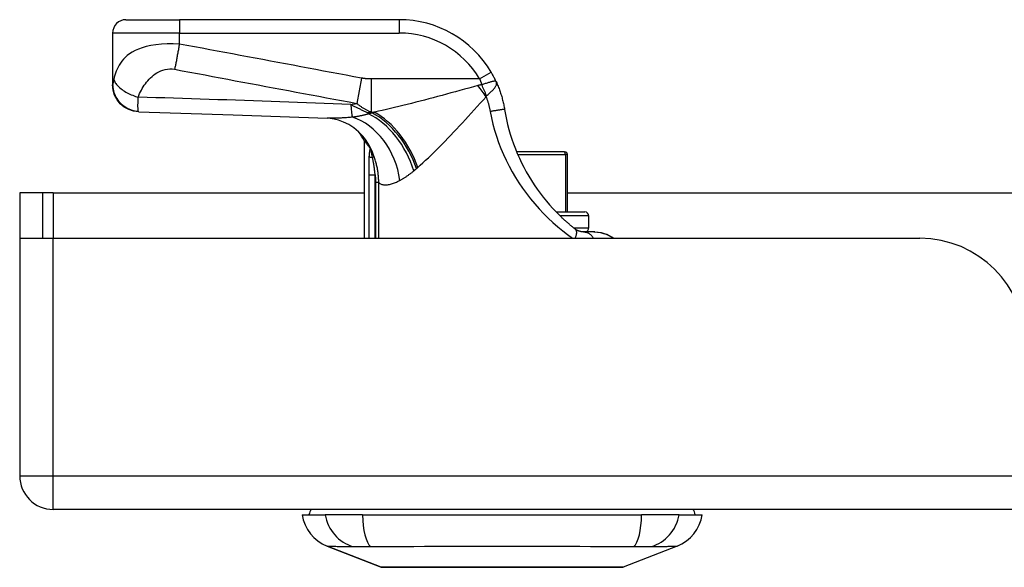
# Model space of a CAD drawing. Header units: inches. Extents: x 20 to 683, y 61 to 320.
# Tile 1 of 205: x 20.35 to 23.25, y 61.01 to 62.63. Entities that reach past the tile are written whole.
import ezdxf

# ---------------------------------------------------------------- set-up
doc = ezdxf.new("R2010")
doc.units = ezdxf.units.IN
doc.header["$MEASUREMENT"] = 0
doc.layers.add('Visible Edges(ANSI)', color=7, linetype='Continuous', lineweight=25)
doc.layers.add('Visible Tangent Edges(ANSI)', color=7, linetype='Continuous', lineweight=25)

msp = doc.modelspace()

# ---------------------------------------------------------------- linework, layer by layer
at = {"layer": 'Visible Edges(ANSI)'}
for p, q in [((20.6616, 62.6286), (20.8191, 62.6286)), ((21.4682, 62.6286), (20.8191, 62.6286)), ((20.6222, 62.5892), (20.6222, 62.4372)), ((20.6222, 62.4372), (20.6222, 62.436)), ((21.3647, 62.272), (21.3647, 61.9837)), ((21.3821, 62.2493), (21.3826, 62.2485)), ((21.9548, 62.2385), (21.8147, 62.2385)), ((21.9548, 62.2385), (21.9568, 62.2385)), ((21.9647, 62.0614), (21.9647, 62.2307)), ((20.4158, 62.1177), (20.3478, 62.1177)), ((20.3478, 62.1177), (20.3478, 62.0007)), ((20.4468, 62.1177), (20.4158, 62.1177)), ((20.4158, 61.9837), (20.4158, 62.1177)), ((20.4468, 62.1177), (21.3647, 62.1177)), ((21.9647, 62.1177), (23.4855, 62.1177)), ((21.9312, 62.0614), (22.0159, 62.0614)), ((22.0277, 62.0141), (22.0277, 62.0496)), ((20.3478, 62.0007), (20.3478, 61.2827)), ((22.0424, 62.0026), (22.0115, 62.0026)), ((22.0452, 62.0026), (22.0424, 62.0026)), ((20.3493, 61.9837), (20.4468, 61.9837)), ((20.4468, 61.9837), (23.0048, 61.9837)), ((92.0518, 61.1837), (20.4468, 61.1837)), ((21.1813, 61.168), (21.2494, 61.168)), ((21.3601, 61.168), (21.2494, 61.168)), ((21.3601, 61.168), (22.1836, 61.168)), ((22.2943, 61.168), (22.1836, 61.168)), ((22.2943, 61.168), (22.3624, 61.168)), ((21.415, 61.0135), (21.2553, 61.0756)), ((22.2884, 61.0756), (22.1287, 61.0135))]:
    msp.add_line(p, q, dxfattribs=at)
at = {"layer": 'Visible Edges(ANSI)', "flags": 128}
for points in [[(21.7544, 62.4451), (21.7538, 62.4463), (21.7533, 62.4475), (21.7527, 62.4487), (21.7521, 62.4499), (21.7515, 62.4511), (21.751, 62.4523), (21.7504, 62.4535), (21.7498, 62.4547), (21.7492, 62.4559), (21.7485, 62.4571), (21.7479, 62.4583), (21.7473, 62.4595), (21.7466, 62.4608), (21.746, 62.462), (21.7454, 62.4632), (21.7447, 62.4644), (21.7441, 62.4656), (21.7434, 62.4668), (21.7427, 62.468), (21.742, 62.4692), (21.7414, 62.4703), (21.7407, 62.4715), (21.74, 62.4727), (21.7393, 62.4739)], [(20.6994, 62.3566), (20.6842, 62.3586), (20.6697, 62.3633), (20.6564, 62.3708), (20.6447, 62.3807), (20.6351, 62.3926), (20.6281, 62.4062), (20.6237, 62.4208), (20.6222, 62.436)], [(21.7544, 62.4451), (21.7558, 62.4419), (21.7573, 62.4386), (21.7586, 62.4354), (21.76, 62.4321), (21.7613, 62.4288), (21.7626, 62.4255), (21.7638, 62.4221), (21.765, 62.4188), (21.7662, 62.4154), (21.7673, 62.4121), (21.7684, 62.4087), (21.7695, 62.4053), (21.7705, 62.4019), (21.7715, 62.3985), (21.7724, 62.3951), (21.7733, 62.3916), (21.7742, 62.3882), (21.775, 62.3847), (21.7758, 62.3813), (21.7765, 62.3778), (21.7772, 62.3744), (21.7779, 62.3709), (21.7785, 62.3674), (21.7791, 62.364)], [(20.6994, 62.3566), (20.9775, 62.3479), (21.2556, 62.3378)], [(21.7791, 62.364), (21.7817, 62.3491), (21.7847, 62.3344), (21.7881, 62.3197), (21.7919, 62.3051), (21.796, 62.2906), (21.8006, 62.2763), (21.8055, 62.262), (21.8109, 62.2479), (21.8166, 62.234), (21.8226, 62.2202), (21.8291, 62.2065), (21.8359, 62.1931), (21.843, 62.1798), (21.8505, 62.1668), (21.8584, 62.154), (21.8666, 62.1414), (21.8751, 62.129), (21.8839, 62.1169), (21.893, 62.105), (21.9024, 62.0934), (21.912, 62.0822), (21.9219, 62.0713), (21.9319, 62.0607), (21.9421, 62.0505)], [(21.3598, 62.2859), (21.3479, 62.2982), (21.334, 62.3096), (21.3189, 62.3192), (21.3036, 62.3267), (21.289, 62.332), (21.2759, 62.3353), (21.2647, 62.3371), (21.2556, 62.3378)], [(21.3647, 62.272), (21.3647, 62.2719), (21.3648, 62.2718), (21.365, 62.2716), (21.3652, 62.2713), (21.3655, 62.271), (21.3659, 62.2705), (21.3663, 62.27), (21.3667, 62.2694), (21.3673, 62.2687), (21.3679, 62.268), (21.3685, 62.2671), (21.3693, 62.2662), (21.37, 62.2652), (21.3709, 62.2641), (21.3717, 62.263), (21.3727, 62.2618), (21.3737, 62.2605), (21.3747, 62.2591), (21.3758, 62.2577), (21.377, 62.2561), (21.3782, 62.2545), (21.3794, 62.2529), (21.3807, 62.2511), (21.3821, 62.2493)], [(21.3826, 62.2485), (21.3828, 62.2483), (21.383, 62.2481), (21.3831, 62.2479), (21.3833, 62.2476), (21.3835, 62.2473), (21.3836, 62.247), (21.3838, 62.2468), (21.384, 62.2464), (21.3842, 62.2461), (21.3844, 62.2458), (21.3846, 62.2454), (21.3849, 62.2451), (21.3851, 62.2447), (21.3853, 62.2443), (21.3855, 62.244), (21.3857, 62.2436), (21.3859, 62.2432), (21.3861, 62.2428), (21.3863, 62.2425), (21.3865, 62.2421), (21.3866, 62.2417), (21.3868, 62.2413), (21.387, 62.241), (21.3872, 62.2406)], [(21.9872, 62.011), (21.9853, 62.0125), (21.9834, 62.014), (21.9815, 62.0156), (21.9796, 62.0171), (21.9778, 62.0186), (21.9759, 62.0202), (21.974, 62.0218), (21.9721, 62.0233), (21.9702, 62.0249), (21.9683, 62.0266), (21.9664, 62.0282), (21.9645, 62.0298), (21.9627, 62.0315), (21.9608, 62.0332), (21.9589, 62.0348), (21.957, 62.0365), (21.9551, 62.0382), (21.9532, 62.04), (21.9514, 62.0417), (21.9495, 62.0434), (21.9477, 62.0452), (21.9458, 62.047), (21.9439, 62.0487), (21.9421, 62.0505)], [(22.0115, 62.0026), (22.0109, 62.0026), (22.0101, 62.0027), (22.0094, 62.0027), (22.0086, 62.0027), (22.0077, 62.0028), (22.0068, 62.0029), (22.0059, 62.003), (22.0049, 62.0032), (22.0039, 62.0034), (22.0028, 62.0036), (22.0017, 62.0039), (22.0006, 62.0042), (21.9995, 62.0045), (21.9984, 62.0049), (21.9972, 62.0053), (21.9961, 62.0058), (21.9949, 62.0063), (21.9938, 62.0069), (21.9927, 62.0074), (21.9916, 62.0081), (21.9905, 62.0087), (21.9894, 62.0095), (21.9883, 62.0102), (21.9872, 62.011)], [(22.0424, 62.0026), (22.0529, 62.002), (22.0625, 62.0004), (22.0711, 61.9982), (22.0786, 61.9956), (22.085, 61.9929), (22.0904, 61.9903), (22.0955, 61.9875), (22.1017, 61.9837)], [(22.0452, 62.0026), (22.0551, 62.002), (22.0644, 62.0005), (22.0729, 61.9982), (22.0805, 61.9954), (22.0874, 61.9923), (22.0931, 61.9892), (22.0979, 61.9864), (22.102, 61.9837)], [(21.4167, 61.0131), (21.4172, 61.0131), (21.4184, 61.0131), (21.4206, 61.0131), (21.4235, 61.0131), (21.4274, 61.0131), (21.432, 61.0131), (21.4375, 61.0131), (21.4437, 61.013), (21.4508, 61.013), (21.4586, 61.013), (21.4672, 61.013), (21.4765, 61.013), (21.4866, 61.013), (21.4974, 61.0129), (21.5088, 61.0129), (21.5208, 61.0129), (21.5333, 61.0129), (21.5465, 61.0129), (21.5602, 61.013), (21.5745, 61.013), (21.5892, 61.013), (21.6044, 61.013), (21.62, 61.013), (21.636, 61.013), (21.6524, 61.0131), (21.669, 61.0131), (21.6858, 61.0131), (21.7027, 61.0131), (21.7199, 61.0131), (21.7372, 61.0131), (21.7547, 61.0131), (21.7722, 61.0131), (21.7897, 61.0131), (21.8071, 61.0131), (21.8244, 61.0131), (21.8415, 61.0131), (21.8585, 61.0131), (21.8753, 61.0131), (21.8919, 61.0131), (21.9082, 61.013), (21.9242, 61.013), (21.9398, 61.013), (21.955, 61.013), (21.9697, 61.013), (21.9839, 61.013), (21.9976, 61.0129), (22.0107, 61.0129), (22.0233, 61.0129), (22.0353, 61.0129), (22.0466, 61.0129), (22.0572, 61.013), (22.0672, 61.013), (22.0765, 61.013), (22.0851, 61.013), (22.0929, 61.013), (22.1, 61.013), (22.1062, 61.0131), (22.1117, 61.0131), (22.1164, 61.0131), (22.1202, 61.0131), (22.1231, 61.0131), (22.1252, 61.0131), (22.1265, 61.0131), (22.127, 61.0131)]]:
    msp.add_lwpolyline(points, dxfattribs=at)
at = {"layer": 'Visible Edges(ANSI)'}
for centre, radius, start, end in [((20.6616, 62.5892), 0.0394, 90, 180), ((21.4682, 62.3137), 0.315, 30.5805, 90), ((21.1911, 62.1791), 0.1969, 28.1462, 37.2505), ((21.9568, 62.2307), 0.00787, 0, 90), ((22.0159, 62.0496), 0.0118, 0, 90), ((20.4468, 62.0007), 0.099, 180, 189.8877), ((22.0159, 62.0141), 0.0118, 283.2615, 0), ((23.0048, 61.6717), 0.312, 0, 90), ((20.4468, 61.2827), 0.099, 180, 270), ((21.2403, 61.1601), 0.0394, 143.1301, 168.463), ((22.3033, 61.1601), 0.0394, 11.537, 36.8699), ((21.2981, 61.1857), 0.1181, 188.6009, 248.7495), ((22.2456, 61.1857), 0.1181, 291.2505, 351.3991), ((21.4167, 61.0181), 0.00492, 248.7495, 269.7912), ((22.1269, 61.0181), 0.00492, 270.2088, 291.2505)]:
    msp.add_arc(centre, radius, start, end, dxfattribs=at)
at = {"layer": 'Visible Tangent Edges(ANSI)'}
for p, q in [((20.8191, 62.6286), (20.8191, 62.5892)), ((21.4682, 62.6286), (21.4682, 62.5892)), ((20.8191, 62.5892), (20.6222, 62.5892)), ((20.8191, 62.5567), (20.8191, 62.5892)), ((20.8191, 62.5892), (21.4682, 62.5892)), ((21.3567, 62.4563), (21.3427, 62.3817)), ((21.7054, 62.4539), (21.7393, 62.4739)), ((21.7054, 62.4539), (21.3857, 62.4539)), ((21.3857, 62.4539), (21.3857, 62.3559)), ((21.3776, 62.3534), (21.3776, 62.3509)), ((21.389, 62.3534), (21.3776, 62.3534)), ((21.3857, 62.3559), (21.3948, 62.3559)), ((21.3941, 62.2238), (21.3892, 62.2221)), ((21.818, 62.2307), (21.9586, 62.2307)), ((21.9647, 62.2307), (21.9586, 62.2307)), ((21.9586, 62.2307), (21.9586, 62.0614)), ((21.3779, 62.1711), (21.3969, 62.1711)), ((21.3779, 62.1711), (21.3779, 61.9837)), ((21.3969, 61.9837), (21.3969, 62.1711)), ((21.4075, 62.1487), (21.3982, 62.1487)), ((21.3982, 62.1487), (21.3982, 61.9837)), ((21.4075, 61.9837), (21.4075, 62.1487)), ((20.4468, 62.1177), (20.4468, 61.9837)), ((22.0277, 62.0496), (21.9431, 62.0496)), ((21.9833, 62.0141), (22.0277, 62.0141)), ((20.4468, 61.2827), (20.4468, 61.9837)), ((20.3478, 61.2827), (20.4468, 61.2827)), ((20.4468, 61.1837), (20.4468, 61.2827)), ((20.4468, 61.2827), (92.0518, 61.2827)), ((21.2553, 61.0756), (21.415, 61.0135))]:
    msp.add_line(p, q, dxfattribs=at)
at = {"layer": 'Visible Tangent Edges(ANSI)', "flags": 128}
for points in [[(20.8191, 62.5567), (20.8011, 62.5575), (20.7832, 62.5575), (20.766, 62.5565), (20.7498, 62.5548), (20.7348, 62.5523), (20.7212, 62.5493), (20.709, 62.5457), (20.6981, 62.5416), (20.6884, 62.5373), (20.6798, 62.5326), (20.6721, 62.5277), (20.6654, 62.5226), (20.6594, 62.5173), (20.6541, 62.5119), (20.6494, 62.5063), (20.6453, 62.5006), (20.6416, 62.4948), (20.6384, 62.489), (20.6355, 62.483), (20.6329, 62.477), (20.6307, 62.471), (20.6288, 62.4649), (20.6271, 62.4587), (20.6256, 62.4526)], [(20.8191, 62.5567), (20.8185, 62.5534), (20.8179, 62.5501), (20.8173, 62.5467), (20.8167, 62.5434), (20.8161, 62.54), (20.8155, 62.5367), (20.8149, 62.5334), (20.8143, 62.5301), (20.8137, 62.5268), (20.8131, 62.5235), (20.8125, 62.5203), (20.8119, 62.517), (20.8113, 62.5139), (20.8107, 62.5107), (20.8102, 62.5076), (20.8096, 62.5046), (20.809, 62.5016), (20.8084, 62.4986), (20.8079, 62.4957), (20.8073, 62.4929), (20.8068, 62.4901), (20.8062, 62.4874), (20.8057, 62.4848), (20.8052, 62.4822)], [(21.3567, 62.4563), (21.3342, 62.4605), (21.3117, 62.4647), (21.2894, 62.4689), (21.267, 62.473), (21.2446, 62.4772), (21.2222, 62.4814), (21.1998, 62.4856), (21.1774, 62.4898), (21.155, 62.494), (21.1326, 62.4982), (21.1102, 62.5023), (21.0878, 62.5065), (21.0654, 62.5107), (21.043, 62.5149), (21.0206, 62.5191), (20.9983, 62.5233), (20.9759, 62.5275), (20.9535, 62.5316), (20.9311, 62.5358), (20.9087, 62.54), (20.8863, 62.5442), (20.8638, 62.5484), (20.8414, 62.5526), (20.8191, 62.5567)], [(20.6978, 62.3999), (20.6998, 62.4052), (20.7019, 62.4105), (20.7043, 62.4156), (20.7069, 62.4206), (20.7097, 62.4256), (20.7126, 62.4304), (20.7157, 62.4351), (20.719, 62.4398), (20.7225, 62.4443), (20.7262, 62.4487), (20.7301, 62.453), (20.7341, 62.4571), (20.7384, 62.4611), (20.743, 62.465), (20.7478, 62.4686), (20.7529, 62.472), (20.7583, 62.4751), (20.7641, 62.4778), (20.7703, 62.4801), (20.7768, 62.4819), (20.7837, 62.4831), (20.7907, 62.4836), (20.798, 62.4833), (20.8052, 62.4822)], [(20.8052, 62.4822), (20.8275, 62.478), (20.8499, 62.4738), (20.8724, 62.4696), (20.8948, 62.4655), (20.9171, 62.4613), (20.9395, 62.4571), (20.9619, 62.4529), (20.9843, 62.4487), (21.0067, 62.4445), (21.0291, 62.4404), (21.0515, 62.4362), (21.0739, 62.432), (21.0963, 62.4278), (21.1187, 62.4236), (21.1411, 62.4194), (21.1635, 62.4152), (21.1859, 62.4111), (21.2083, 62.4069), (21.2307, 62.4027), (21.2531, 62.3985), (21.2754, 62.3943), (21.2978, 62.3901), (21.3203, 62.3859), (21.3427, 62.3817)], [(21.3857, 62.4539), (21.3845, 62.4539), (21.3833, 62.4539), (21.3821, 62.4539), (21.3809, 62.4539), (21.3797, 62.454), (21.3785, 62.454), (21.3772, 62.454), (21.376, 62.4541), (21.3748, 62.4542), (21.3736, 62.4542), (21.3724, 62.4543), (21.3712, 62.4544), (21.37, 62.4545), (21.3688, 62.4546), (21.3676, 62.4547), (21.3664, 62.4549), (21.3651, 62.455), (21.3639, 62.4552), (21.3627, 62.4553), (21.3615, 62.4555), (21.3603, 62.4557), (21.3591, 62.4559), (21.3579, 62.4561), (21.3567, 62.4563)], [(20.6256, 62.4526), (20.6255, 62.4517), (20.6253, 62.4508), (20.6251, 62.45), (20.6249, 62.4492), (20.6247, 62.4484), (20.6245, 62.4476), (20.6243, 62.4469), (20.6242, 62.4462), (20.624, 62.4454), (20.6238, 62.4448), (20.6236, 62.4441), (20.6235, 62.4434), (20.6233, 62.4427), (20.6231, 62.442), (20.6229, 62.4413), (20.6228, 62.4407), (20.6227, 62.4402), (20.6226, 62.4396), (20.6225, 62.4391), (20.6224, 62.4387), (20.6223, 62.4382), (20.6223, 62.4378), (20.6222, 62.4375), (20.6222, 62.4372)], [(20.6222, 62.4372), (20.6224, 62.4327), (20.6228, 62.4281), (20.6235, 62.4234), (20.6245, 62.4187), (20.6259, 62.414), (20.6275, 62.4094), (20.6295, 62.4047), (20.6319, 62.4002), (20.6345, 62.3957), (20.6375, 62.3914), (20.6407, 62.3873), (20.6443, 62.3834), (20.6481, 62.3797), (20.6521, 62.3762), (20.6563, 62.3731), (20.6607, 62.3702), (20.6653, 62.3677), (20.6699, 62.3654), (20.6746, 62.3635), (20.6794, 62.3619), (20.6841, 62.3606), (20.6889, 62.3596), (20.6936, 62.3589), (20.6982, 62.3585)], [(20.6256, 62.4526), (20.6264, 62.4502), (20.6274, 62.4478), (20.6286, 62.4453), (20.6301, 62.4428), (20.6318, 62.4402), (20.6338, 62.4376), (20.6359, 62.435), (20.6384, 62.4324), (20.641, 62.4298), (20.6439, 62.4273), (20.647, 62.4247), (20.6503, 62.4222), (20.6537, 62.4198), (20.6573, 62.4175), (20.6611, 62.4152), (20.665, 62.413), (20.6689, 62.411), (20.673, 62.409), (20.6771, 62.4072), (20.6813, 62.4055), (20.6854, 62.4039), (20.6896, 62.4024), (20.6937, 62.4011), (20.6978, 62.3999)], [(21.7004, 62.4342), (21.6871, 62.4305), (21.6738, 62.4269), (21.6605, 62.4232), (21.6472, 62.4196), (21.634, 62.416), (21.6208, 62.4124), (21.6076, 62.4089), (21.5944, 62.4054), (21.5813, 62.4019), (21.5683, 62.3984), (21.5553, 62.395), (21.5424, 62.3916), (21.5296, 62.3883), (21.5168, 62.385), (21.5041, 62.3818), (21.4916, 62.3787), (21.4791, 62.3756), (21.4667, 62.3725), (21.4544, 62.3695), (21.4422, 62.3666), (21.4302, 62.3638), (21.4182, 62.3611), (21.4065, 62.3584), (21.3948, 62.3559)], [(21.7118, 62.4367), (21.7113, 62.4366), (21.7108, 62.4365), (21.7103, 62.4364), (21.7098, 62.4363), (21.7093, 62.4362), (21.7088, 62.4361), (21.7083, 62.436), (21.7078, 62.4359), (21.7073, 62.4358), (21.7069, 62.4357), (21.7064, 62.4356), (21.7059, 62.4355), (21.7054, 62.4354), (21.7049, 62.4353), (21.7045, 62.4352), (21.704, 62.4351), (21.7035, 62.435), (21.7031, 62.4349), (21.7026, 62.4347), (21.7022, 62.4346), (21.7017, 62.4345), (21.7013, 62.4344), (21.7008, 62.4343), (21.7004, 62.4342)], [(21.7054, 62.4539), (21.7057, 62.4532), (21.706, 62.4525), (21.7062, 62.4517), (21.7065, 62.451), (21.7068, 62.4503), (21.7071, 62.4496), (21.7073, 62.4489), (21.7076, 62.4482), (21.7079, 62.4475), (21.7081, 62.4468), (21.7084, 62.446), (21.7087, 62.4453), (21.709, 62.4446), (21.7092, 62.4439), (21.7095, 62.4432), (21.7097, 62.4424), (21.71, 62.4417), (21.7103, 62.441), (21.7105, 62.4403), (21.7108, 62.4396), (21.7111, 62.4388), (21.7113, 62.4381), (21.7116, 62.4374), (21.7118, 62.4367)], [(21.7544, 62.4451), (21.7539, 62.4459), (21.7533, 62.4465), (21.7526, 62.4469), (21.7518, 62.4472), (21.7509, 62.4473), (21.7498, 62.4473), (21.7486, 62.4472), (21.7472, 62.447), (21.7457, 62.4467), (21.7441, 62.4464), (21.7423, 62.4459), (21.7405, 62.4455), (21.7385, 62.4449), (21.7364, 62.4443), (21.7342, 62.4437), (21.7319, 62.443), (21.7296, 62.4422), (21.7272, 62.4415), (21.7247, 62.4407), (21.7222, 62.4399), (21.7196, 62.4391), (21.717, 62.4383), (21.7144, 62.4375), (21.7118, 62.4367)], [(21.7259, 62.4043), (21.728, 62.4061), (21.7302, 62.408), (21.7324, 62.4099), (21.7345, 62.4118), (21.7366, 62.4137), (21.7386, 62.4155), (21.7406, 62.4174), (21.7425, 62.4192), (21.7443, 62.421), (21.746, 62.4228), (21.7476, 62.4246), (21.749, 62.4263), (21.7504, 62.428), (21.7516, 62.4297), (21.7526, 62.4314), (21.7536, 62.433), (21.7543, 62.4346), (21.7549, 62.4361), (21.7553, 62.4377), (21.7555, 62.4392), (21.7555, 62.4407), (21.7553, 62.4421), (21.7549, 62.4436), (21.7544, 62.4451)], [(20.6982, 62.3585), (20.698, 62.3591), (20.6978, 62.3599), (20.6977, 62.3608), (20.6975, 62.3619), (20.6974, 62.363), (20.6973, 62.3642), (20.6972, 62.3656), (20.6971, 62.367), (20.6971, 62.3686), (20.697, 62.3702), (20.697, 62.372), (20.697, 62.3739), (20.697, 62.3759), (20.697, 62.3777), (20.697, 62.3796), (20.6971, 62.3815), (20.6972, 62.3835), (20.6972, 62.3856), (20.6973, 62.3878), (20.6974, 62.39), (20.6975, 62.3924), (20.6976, 62.3948), (20.6977, 62.3973), (20.6978, 62.3999)], [(21.325, 62.3782), (21.2989, 62.3792), (21.2727, 62.3802), (21.2466, 62.3813), (21.2205, 62.3823), (21.1943, 62.3833), (21.1682, 62.3843), (21.142, 62.3852), (21.1159, 62.3862), (21.0898, 62.3872), (21.0636, 62.3881), (21.0375, 62.389), (21.0114, 62.3899), (20.9852, 62.3908), (20.9591, 62.3917), (20.933, 62.3926), (20.9068, 62.3935), (20.8807, 62.3943), (20.8546, 62.3951), (20.8284, 62.396), (20.8023, 62.3968), (20.7762, 62.3976), (20.7501, 62.3984), (20.7239, 62.3991), (20.6978, 62.3999)], [(21.5226, 62.1926), (21.5303, 62.1994), (21.5381, 62.2064), (21.546, 62.2137), (21.554, 62.2213), (21.562, 62.229), (21.5701, 62.2369), (21.5783, 62.245), (21.5866, 62.2533), (21.5949, 62.2617), (21.6033, 62.2703), (21.6117, 62.2791), (21.6202, 62.2879), (21.6287, 62.2969), (21.6373, 62.306), (21.6459, 62.3152), (21.6546, 62.3246), (21.6633, 62.334), (21.672, 62.3434), (21.6807, 62.353), (21.6895, 62.3626), (21.6982, 62.3722), (21.707, 62.3819), (21.7158, 62.3916), (21.7246, 62.4013)], [(21.7246, 62.4013), (21.7246, 62.4015), (21.7247, 62.4016), (21.7247, 62.4018), (21.7247, 62.402), (21.7248, 62.4021), (21.7248, 62.4023), (21.7249, 62.4024), (21.7249, 62.4026), (21.7249, 62.4027), (21.725, 62.4029), (21.725, 62.403), (21.7251, 62.4031), (21.7252, 62.4032), (21.7252, 62.4034), (21.7253, 62.4035), (21.7253, 62.4036), (21.7254, 62.4037), (21.7254, 62.4038), (21.7255, 62.4039), (21.7256, 62.404), (21.7256, 62.4041), (21.7257, 62.4041), (21.7258, 62.4042), (21.7259, 62.4043)], [(21.7246, 62.4013), (21.7252, 62.3995), (21.7259, 62.3977), (21.7265, 62.396), (21.7271, 62.3942), (21.7277, 62.3924), (21.7283, 62.3906), (21.7289, 62.3888), (21.7295, 62.387), (21.73, 62.3852), (21.7305, 62.3833), (21.7311, 62.3815), (21.7316, 62.3797), (21.7321, 62.3779), (21.7326, 62.3761), (21.733, 62.3742), (21.7335, 62.3724), (21.7339, 62.3706), (21.7343, 62.3687), (21.7347, 62.3669), (21.7351, 62.3651), (21.7355, 62.3632), (21.7359, 62.3614), (21.7362, 62.3595), (21.7366, 62.3577)], [(21.3776, 62.3534), (21.3752, 62.3543), (21.3729, 62.3552), (21.3706, 62.3562), (21.3683, 62.3571), (21.366, 62.3581), (21.3637, 62.3591), (21.3615, 62.3601), (21.3592, 62.3611), (21.357, 62.3621), (21.3548, 62.3632), (21.3526, 62.3642), (21.3504, 62.3652), (21.3482, 62.3663), (21.3461, 62.3673), (21.3439, 62.3684), (21.3418, 62.3694), (21.3396, 62.3705), (21.3375, 62.3716), (21.3354, 62.3727), (21.3333, 62.3738), (21.3312, 62.3749), (21.3292, 62.376), (21.3271, 62.3771), (21.325, 62.3782)], [(21.3427, 62.3817), (21.3445, 62.3802), (21.3463, 62.3788), (21.3481, 62.3773), (21.3499, 62.376), (21.3517, 62.3746), (21.3535, 62.3733), (21.3553, 62.3721), (21.3571, 62.3709), (21.3589, 62.3697), (21.3607, 62.3686), (21.3625, 62.3675), (21.3643, 62.3664), (21.3661, 62.3654), (21.3679, 62.3644), (21.3696, 62.3634), (21.3714, 62.3624), (21.3732, 62.3615), (21.375, 62.3606), (21.3768, 62.3598), (21.3786, 62.359), (21.3803, 62.3582), (21.3821, 62.3574), (21.3839, 62.3566), (21.3857, 62.3559)], [(20.6994, 62.3566), (20.6994, 62.3566), (20.6993, 62.3567), (20.6993, 62.3567), (20.6992, 62.3567), (20.6992, 62.3567), (20.6991, 62.3568), (20.6991, 62.3568), (20.699, 62.3568), (20.6989, 62.3569), (20.6989, 62.357), (20.6988, 62.357), (20.6988, 62.3571), (20.6987, 62.3572), (20.6987, 62.3573), (20.6986, 62.3573), (20.6986, 62.3574), (20.6985, 62.3575), (20.6985, 62.3577), (20.6984, 62.3578), (20.6984, 62.3579), (20.6983, 62.358), (20.6983, 62.3582), (20.6982, 62.3583), (20.6982, 62.3585)], [(21.33, 62.3409), (21.3265, 62.3406), (21.3231, 62.3403), (21.3197, 62.34), (21.3163, 62.3397), (21.3129, 62.3394), (21.3096, 62.3392), (21.3063, 62.339), (21.303, 62.3388), (21.2998, 62.3386), (21.2966, 62.3384), (21.2934, 62.3382), (21.2903, 62.3381), (21.2872, 62.3379), (21.2841, 62.3378), (21.2811, 62.3377), (21.2781, 62.3377), (21.2752, 62.3376), (21.2723, 62.3376), (21.2694, 62.3376), (21.2666, 62.3376), (21.2638, 62.3376), (21.261, 62.3376), (21.2583, 62.3377), (21.2556, 62.3378)], [(21.3776, 62.3509), (21.3757, 62.3503), (21.3739, 62.3498), (21.3721, 62.3492), (21.3702, 62.3487), (21.3683, 62.3482), (21.3664, 62.3477), (21.3645, 62.3472), (21.3626, 62.3467), (21.3606, 62.3463), (21.3587, 62.3458), (21.3567, 62.3454), (21.3547, 62.3449), (21.3527, 62.3445), (21.3507, 62.3441), (21.3487, 62.3438), (21.3467, 62.3434), (21.3446, 62.343), (21.3425, 62.3427), (21.3405, 62.3423), (21.3384, 62.342), (21.3363, 62.3417), (21.3342, 62.3414), (21.3321, 62.3411), (21.33, 62.3409)], [(21.389, 62.3534), (21.3885, 62.3533), (21.388, 62.3532), (21.3876, 62.353), (21.3871, 62.3529), (21.3866, 62.3528), (21.3861, 62.3527), (21.3856, 62.3526), (21.3852, 62.3525), (21.3847, 62.3524), (21.3842, 62.3523), (21.3837, 62.3522), (21.3833, 62.3521), (21.3828, 62.352), (21.3823, 62.3519), (21.3818, 62.3518), (21.3813, 62.3517), (21.3809, 62.3516), (21.3804, 62.3515), (21.3799, 62.3514), (21.3794, 62.3513), (21.379, 62.3512), (21.3785, 62.3511), (21.378, 62.351), (21.3776, 62.3509)], [(21.3948, 62.3559), (21.3946, 62.3558), (21.3944, 62.3557), (21.3941, 62.3556), (21.3939, 62.3555), (21.3936, 62.3554), (21.3934, 62.3553), (21.3931, 62.3552), (21.3929, 62.3551), (21.3926, 62.3549), (21.3924, 62.3548), (21.3922, 62.3547), (21.3919, 62.3546), (21.3917, 62.3545), (21.3914, 62.3544), (21.3912, 62.3543), (21.3909, 62.3542), (21.3907, 62.3541), (21.3905, 62.354), (21.3902, 62.3539), (21.39, 62.3538), (21.3897, 62.3537), (21.3895, 62.3536), (21.3892, 62.3535), (21.389, 62.3534)], [(21.7791, 62.364), (21.779, 62.364), (21.7787, 62.364), (21.7783, 62.364), (21.7777, 62.3639), (21.777, 62.3638), (21.776, 62.3637), (21.7749, 62.3635), (21.7735, 62.3634), (21.772, 62.3632), (21.7703, 62.3629), (21.7684, 62.3626), (21.7663, 62.3623), (21.7642, 62.362), (21.7619, 62.3617), (21.7594, 62.3613), (21.757, 62.3609), (21.7544, 62.3605), (21.7518, 62.3601), (21.7492, 62.3597), (21.7466, 62.3593), (21.744, 62.3589), (21.7415, 62.3585), (21.739, 62.3581), (21.7366, 62.3577)], [(21.7366, 62.3577), (21.7402, 62.3392), (21.7445, 62.3208), (21.7495, 62.3026), (21.7551, 62.2845), (21.7612, 62.2666), (21.7681, 62.2488), (21.7755, 62.2313), (21.7835, 62.214), (21.7921, 62.1969), (21.8014, 62.18), (21.8111, 62.1635), (21.8215, 62.1472), (21.8324, 62.1312), (21.8438, 62.1156), (21.8557, 62.1004), (21.8682, 62.0855), (21.881, 62.071), (21.8943, 62.057), (21.9079, 62.0435), (21.9219, 62.0304), (21.9361, 62.0179), (21.9505, 62.0059), (21.965, 61.9945), (21.9796, 61.9838)], [(21.3788, 62.2252), (21.3787, 62.223), (21.3786, 62.2208), (21.3785, 62.2185), (21.3784, 62.2163), (21.3783, 62.214), (21.3782, 62.2118), (21.3782, 62.2095), (21.3781, 62.2073), (21.3781, 62.205), (21.378, 62.2028), (21.378, 62.2005), (21.378, 62.1982), (21.3779, 62.196), (21.3779, 62.1937), (21.3779, 62.1915), (21.3779, 62.1892), (21.3779, 62.187), (21.3779, 62.1847), (21.3779, 62.1824), (21.3779, 62.1802), (21.3779, 62.1779), (21.3779, 62.1757), (21.3779, 62.1734), (21.3779, 62.1711)], [(21.3826, 62.2485), (21.3823, 62.2479), (21.3821, 62.2473), (21.3818, 62.2465), (21.3815, 62.2457), (21.3813, 62.2449), (21.3811, 62.244), (21.3809, 62.2431), (21.3807, 62.2421), (21.3805, 62.2412), (21.3803, 62.2402), (21.3802, 62.2392), (21.38, 62.2382), (21.3799, 62.2372), (21.3798, 62.2361), (21.3796, 62.235), (21.3795, 62.234), (21.3794, 62.2329), (21.3793, 62.2318), (21.3792, 62.2307), (21.3791, 62.2296), (21.379, 62.2285), (21.379, 62.2274), (21.3789, 62.2263), (21.3788, 62.2252)], [(21.3892, 62.2221), (21.3889, 62.2234), (21.3886, 62.2248), (21.3884, 62.2262), (21.3881, 62.2275), (21.3878, 62.2288), (21.3875, 62.2301), (21.3873, 62.2314), (21.387, 62.2327), (21.3868, 62.2339), (21.3866, 62.235), (21.3864, 62.2361), (21.3862, 62.2372), (21.386, 62.2382), (21.3859, 62.2392), (21.3858, 62.24), (21.3857, 62.2407), (21.3857, 62.2413), (21.3858, 62.2418), (21.3859, 62.242), (21.386, 62.2421), (21.3863, 62.242), (21.3865, 62.2417), (21.3869, 62.2412), (21.3872, 62.2406)], [(21.3941, 62.2238), (21.3938, 62.2245), (21.3935, 62.2252), (21.3933, 62.2259), (21.393, 62.2267), (21.3928, 62.2274), (21.3925, 62.2281), (21.3922, 62.2288), (21.3919, 62.2295), (21.3917, 62.2302), (21.3914, 62.2309), (21.3911, 62.2316), (21.3908, 62.2323), (21.3905, 62.233), (21.3902, 62.2337), (21.3899, 62.2343), (21.3897, 62.235), (21.3894, 62.2357), (21.3891, 62.2364), (21.3888, 62.2371), (21.3885, 62.2378), (21.3882, 62.2385), (21.3878, 62.2392), (21.3875, 62.2399), (21.3872, 62.2406)], [(21.3969, 62.1711), (21.3967, 62.1734), (21.3965, 62.1756), (21.3963, 62.1778), (21.396, 62.18), (21.3958, 62.1822), (21.3955, 62.1844), (21.3953, 62.1866), (21.395, 62.1888), (21.3947, 62.191), (21.3944, 62.1932), (21.3941, 62.1953), (21.3937, 62.1974), (21.3934, 62.1996), (21.3931, 62.2017), (21.3927, 62.2038), (21.3923, 62.2059), (21.392, 62.208), (21.3916, 62.21), (21.3912, 62.2121), (21.3908, 62.2141), (21.3904, 62.2161), (21.39, 62.2181), (21.3896, 62.2201), (21.3892, 62.2221)], [(21.4075, 62.1487), (21.4075, 62.1519), (21.4075, 62.1551), (21.4073, 62.1583), (21.4072, 62.1615), (21.407, 62.1647), (21.4067, 62.1679), (21.4064, 62.1711), (21.406, 62.1743), (21.4056, 62.1775), (21.4051, 62.1806), (21.4046, 62.1838), (21.4041, 62.1869), (21.4035, 62.1901), (21.4028, 62.1932), (21.4022, 62.1963), (21.4014, 62.1994), (21.4006, 62.2025), (21.3998, 62.2056), (21.399, 62.2087), (21.3981, 62.2117), (21.3971, 62.2148), (21.3961, 62.2178), (21.3951, 62.2208), (21.3941, 62.2238)], [(21.3969, 62.1711), (21.397, 62.1702), (21.3971, 62.1693), (21.3972, 62.1683), (21.3973, 62.1674), (21.3974, 62.1665), (21.3974, 62.1655), (21.3975, 62.1646), (21.3976, 62.1637), (21.3977, 62.1627), (21.3977, 62.1618), (21.3978, 62.1609), (21.3979, 62.1599), (21.3979, 62.159), (21.398, 62.1581), (21.398, 62.1571), (21.398, 62.1562), (21.3981, 62.1552), (21.3981, 62.1543), (21.3981, 62.1534), (21.3981, 62.1524), (21.3982, 62.1515), (21.3982, 62.1506), (21.3982, 62.1496), (21.3982, 62.1487)], [(21.4699, 62.1545), (21.4715, 62.1553), (21.4731, 62.1562), (21.4748, 62.1571), (21.4764, 62.158), (21.4781, 62.159), (21.4797, 62.16), (21.4814, 62.161), (21.4831, 62.162), (21.4848, 62.1631), (21.4865, 62.1642), (21.4882, 62.1653), (21.4899, 62.1665), (21.4917, 62.1677), (21.4934, 62.1689), (21.4952, 62.1701), (21.4969, 62.1714), (21.4987, 62.1727), (21.5005, 62.174), (21.5022, 62.1754), (21.504, 62.1768), (21.5058, 62.1782), (21.5076, 62.1797), (21.5094, 62.1812), (21.5112, 62.1827)], [(21.5112, 62.1827), (21.5115, 62.183), (21.5118, 62.1832), (21.5121, 62.1835), (21.5125, 62.1838), (21.5128, 62.184), (21.5131, 62.1843), (21.5134, 62.1846), (21.5137, 62.1849), (21.514, 62.1851), (21.5143, 62.1854), (21.5147, 62.1857), (21.515, 62.1859), (21.5153, 62.1862), (21.5156, 62.1865), (21.5159, 62.1868), (21.5162, 62.187), (21.5166, 62.1873), (21.5169, 62.1876), (21.5172, 62.1879), (21.5175, 62.1881), (21.5178, 62.1884), (21.5181, 62.1887), (21.5185, 62.189), (21.5188, 62.1892)], [(21.5188, 62.1892), (21.5189, 62.1894), (21.5191, 62.1895), (21.5193, 62.1897), (21.5194, 62.1898), (21.5196, 62.19), (21.5197, 62.1901), (21.5199, 62.1902), (21.5201, 62.1904), (21.5202, 62.1905), (21.5204, 62.1907), (21.5205, 62.1908), (21.5207, 62.1909), (21.5209, 62.1911), (21.521, 62.1912), (21.5212, 62.1914), (21.5213, 62.1915), (21.5215, 62.1916), (21.5217, 62.1918), (21.5218, 62.1919), (21.522, 62.1921), (21.5222, 62.1922), (21.5223, 62.1924), (21.5225, 62.1925), (21.5226, 62.1926)], [(21.4075, 62.1487), (21.4093, 62.1471), (21.4111, 62.1458), (21.4131, 62.1446), (21.4151, 62.1436), (21.4172, 62.1427), (21.4193, 62.1421), (21.4216, 62.1416), (21.4239, 62.1412), (21.4262, 62.1411), (21.4287, 62.1411), (21.4312, 62.1412), (21.4338, 62.1415), (21.4365, 62.1419), (21.4392, 62.1424), (21.442, 62.1431), (21.4449, 62.1439), (21.4478, 62.1449), (21.4508, 62.1459), (21.4538, 62.1471), (21.4569, 62.1484), (21.4601, 62.1497), (21.4633, 62.1512), (21.4666, 62.1528), (21.4699, 62.1545)], [(21.9872, 62.011), (21.9878, 62.0105), (21.9884, 62.0099), (21.9889, 62.0093), (21.9894, 62.0086), (21.9898, 62.0078), (21.9902, 62.0069), (21.9905, 62.006), (21.9908, 62.005), (21.991, 62.004), (21.9911, 62.0029), (21.9912, 62.0018), (21.9912, 62.0006), (21.9911, 61.9993), (21.991, 61.998), (21.9908, 61.9967), (21.9906, 61.9953), (21.9903, 61.9939), (21.9899, 61.9925), (21.9895, 61.9911), (21.989, 61.9896), (21.9885, 61.9881), (21.9879, 61.9867), (21.9873, 61.9852), (21.9866, 61.9837)], [(22.0115, 62.0026), (22.0129, 62.0026), (22.0144, 62.0025), (22.0158, 62.0024), (22.0172, 62.0022), (22.0186, 62.0019), (22.0201, 62.0015), (22.0215, 62.0011), (22.0229, 62.0007), (22.0243, 62.0001), (22.0257, 61.9995), (22.027, 61.9988), (22.0284, 61.998), (22.0297, 61.9972), (22.0309, 61.9963), (22.0322, 61.9953), (22.0334, 61.9942), (22.0345, 61.9931), (22.0356, 61.992), (22.0367, 61.9907), (22.0377, 61.9894), (22.0386, 61.9881), (22.0395, 61.9867), (22.0403, 61.9852), (22.041, 61.9837)], [(21.2553, 61.0756), (21.2554, 61.0756), (21.2558, 61.0755), (21.2565, 61.0755), (21.2574, 61.0755), (21.2587, 61.0754), (21.2602, 61.0754), (21.2619, 61.0753), (21.2639, 61.0753), (21.2662, 61.0752), (21.2688, 61.0751), (21.2716, 61.075), (21.2746, 61.0749), (21.2779, 61.0748), (21.2814, 61.0748), (21.2852, 61.0747), (21.2892, 61.0746), (21.2935, 61.0745), (21.298, 61.0744), (21.3027, 61.0744), (21.3076, 61.0743), (21.3128, 61.0743), (21.3181, 61.0742), (21.3237, 61.0742), (21.3319, 61.074)], [(21.3319, 61.074), (21.3333, 61.0741), (21.3347, 61.0741), (21.3362, 61.0741), (21.3378, 61.0741), (21.3395, 61.0741), (21.3412, 61.0742), (21.343, 61.0742), (21.3449, 61.0742), (21.3468, 61.0742), (21.3488, 61.0742), (21.3509, 61.0742), (21.353, 61.0742), (21.3552, 61.0742), (21.3575, 61.0742), (21.3599, 61.0742), (21.3622, 61.0742), (21.3647, 61.0742), (21.3672, 61.0742), (21.3698, 61.0741), (21.3724, 61.0741), (21.375, 61.0741), (21.3777, 61.0741), (21.3805, 61.0741), (21.3832, 61.074)], [(21.3832, 61.074), (21.4168, 61.0742), (21.4479, 61.0743), (21.4793, 61.0744), (21.511, 61.0746), (21.543, 61.0748), (21.5753, 61.0749), (21.6077, 61.0751), (21.6404, 61.0753), (21.6731, 61.0754), (21.706, 61.0755), (21.739, 61.0755), (21.772, 61.0756), (21.8051, 61.0755), (21.838, 61.0755), (21.8709, 61.0754), (21.9037, 61.0753), (21.9363, 61.0751), (21.9687, 61.0749), (22.0009, 61.0748), (22.0328, 61.0746), (22.0645, 61.0744), (22.0958, 61.0743), (22.1269, 61.0742), (22.1604, 61.074)], [(22.1604, 61.074), (22.1632, 61.0741), (22.1659, 61.0741), (22.1686, 61.0741), (22.1713, 61.0741), (22.1739, 61.0741), (22.1764, 61.0742), (22.1789, 61.0742), (22.1814, 61.0742), (22.1837, 61.0742), (22.1861, 61.0742), (22.1883, 61.0742), (22.1905, 61.0742), (22.1927, 61.0742), (22.1948, 61.0742), (22.1968, 61.0742), (22.1987, 61.0742), (22.2006, 61.0742), (22.2024, 61.0742), (22.2042, 61.0741), (22.2059, 61.0741), (22.2075, 61.0741), (22.209, 61.0741), (22.2104, 61.0741), (22.2118, 61.074)], [(22.2118, 61.074), (22.22, 61.0742), (22.2256, 61.0742), (22.2309, 61.0743), (22.2361, 61.0743), (22.241, 61.0744), (22.2457, 61.0744), (22.2502, 61.0745), (22.2544, 61.0746), (22.2585, 61.0747), (22.2622, 61.0748), (22.2658, 61.0748), (22.2691, 61.0749), (22.2721, 61.075), (22.2749, 61.0751), (22.2775, 61.0752), (22.2797, 61.0753), (22.2818, 61.0753), (22.2835, 61.0754), (22.285, 61.0754), (22.2862, 61.0755), (22.2872, 61.0755), (22.2879, 61.0755), (22.2883, 61.0756), (22.2884, 61.0756)], [(21.4972, 61.0131), (21.4908, 61.0131), (21.4845, 61.0131), (21.4785, 61.0132), (21.4728, 61.0132), (21.4673, 61.0132), (21.462, 61.0132), (21.457, 61.0132), (21.4523, 61.0133), (21.4479, 61.0133), (21.4437, 61.0133), (21.4398, 61.0133), (21.4362, 61.0133), (21.4328, 61.0134), (21.4297, 61.0134), (21.427, 61.0134), (21.4245, 61.0134), (21.4222, 61.0134), (21.4203, 61.0134), (21.4187, 61.0134), (21.4173, 61.0134), (21.4163, 61.0135), (21.4156, 61.0135), (21.4151, 61.0135), (21.415, 61.0135)], [(21.5443, 61.0131), (21.5422, 61.0131), (21.54, 61.0131), (21.5379, 61.0131), (21.5359, 61.0131), (21.5338, 61.0131), (21.5317, 61.0131), (21.5297, 61.0131), (21.5277, 61.0131), (21.5257, 61.0131), (21.5237, 61.0131), (21.5217, 61.0131), (21.5197, 61.0131), (21.5178, 61.0131), (21.5158, 61.0131), (21.5139, 61.0131), (21.512, 61.0131), (21.5101, 61.0131), (21.5082, 61.0131), (21.5063, 61.0131), (21.5045, 61.0131), (21.5026, 61.0131), (21.5008, 61.0131), (21.499, 61.0131), (21.4972, 61.0131)], [(21.9994, 61.0131), (21.9833, 61.0131), (21.9664, 61.0132), (21.9488, 61.0132), (21.9306, 61.0133), (21.9119, 61.0133), (21.8928, 61.0133), (21.8733, 61.0134), (21.8534, 61.0134), (21.8334, 61.0134), (21.8131, 61.0134), (21.7925, 61.0135), (21.7719, 61.0135), (21.7512, 61.0135), (21.7307, 61.0134), (21.7103, 61.0134), (21.6901, 61.0134), (21.6702, 61.0134), (21.6507, 61.0133), (21.6315, 61.0133), (21.6129, 61.0133), (21.5947, 61.0132), (21.5772, 61.0132), (21.5604, 61.0131), (21.5443, 61.0131)], [(22.0465, 61.0131), (22.0447, 61.0131), (22.0429, 61.0131), (22.0411, 61.0131), (22.0392, 61.0131), (22.0374, 61.0131), (22.0355, 61.0131), (22.0336, 61.0131), (22.0318, 61.0131), (22.0298, 61.0131), (22.0279, 61.0131), (22.026, 61.0131), (22.024, 61.0131), (22.0221, 61.0131), (22.0201, 61.0131), (22.0181, 61.0131), (22.0161, 61.0131), (22.014, 61.0131), (22.012, 61.0131), (22.0099, 61.0131), (22.0078, 61.0131), (22.0058, 61.0131), (22.0037, 61.0131), (22.0015, 61.0131), (21.9994, 61.0131)], [(22.1287, 61.0135), (22.1286, 61.0135), (22.1281, 61.0135), (22.1274, 61.0135), (22.1263, 61.0134), (22.125, 61.0134), (22.1234, 61.0134), (22.1214, 61.0134), (22.1192, 61.0134), (22.1167, 61.0134), (22.1139, 61.0134), (22.1108, 61.0134), (22.1074, 61.0133), (22.1038, 61.0133), (22.0998, 61.0133), (22.0956, 61.0133), (22.0912, 61.0133), (22.0865, 61.0132), (22.0815, 61.0132), (22.0763, 61.0132), (22.0708, 61.0132), (22.0651, 61.0132), (22.0591, 61.0131), (22.0529, 61.0131), (22.0465, 61.0131)]]:
    msp.add_lwpolyline(points, dxfattribs=at)
at = {"layer": 'Visible Tangent Edges(ANSI)'}
for centre, radius, start, end in [((21.4682, 62.3137), 0.2756, 30.5805, 90), ((21.4167, 61.0181), 0.00492, 248.7495, 269.7912)]:
    msp.add_arc(centre, radius, start, end, dxfattribs=at)
for centre, major_axis, ratio, start_param, end_param in [((21.7004, 62.4013), (-0.1164, 0.1588), 0.099559, 4.639553, 4.847409), ((21.7118, 62.408), (-0.0778, 0.1808), 0.058123, 4.666855, 4.846581), ((17.847, 62.749), (3.6726, -0.2797), 0.09119, 5.963131, 5.978489), ((21.339, 62.4527), (-0.0048, -0.118), 0.119705, 5.400993, 5.962795), ((21.3151, 62.1545), (-0.0635, 0.1863), 0.76978, 4.456044, 5.771273), ((17.8656, 62.8484), (3.6723, -0.3833), 0.123492, 5.999185, 6.006887), ((21.3776, 62.1827), (0.0965, -0.1716), 0.627605, 1.231527, 2.411005), ((21.389, 62.1892), (-0.0989, 0.1702), 0.604176, 4.374903, 5.517504), ((21.3948, 62.1926), (-0.0981, 0.1707), 0.594817, 4.382906, 5.514832), ((21.2111, 62.1569), (0.1487, 0.129), 0.924855, 5.892344, 6.283185), ((21.3978, 62.2252), (-0.0197, 0.0011), 0.203793, 0.278045, 1.130973), ((21.9548, 62.2307), (0, 0.00787), 0.489583, 4.712389, 6.283185), ((21.3596, 61.188), (0.0158, -0.117), 0.948273, 4.754759, 5.892029), ((21.3975, 61.188), (-0.0053, -0.118), 0.314585, 4.896593, 6.033863), ((22.1461, 61.188), (0.0053, -0.118), 0.314585, 0.249322, 1.386592), ((22.1841, 61.188), (-0.0158, -0.117), 0.948273, 0.391156, 1.528426)]:
    msp.add_ellipse(centre, major_axis=major_axis, ratio=ratio, start_param=start_param, end_param=end_param, dxfattribs=at)

doc.saveas('drawing.dxf')
